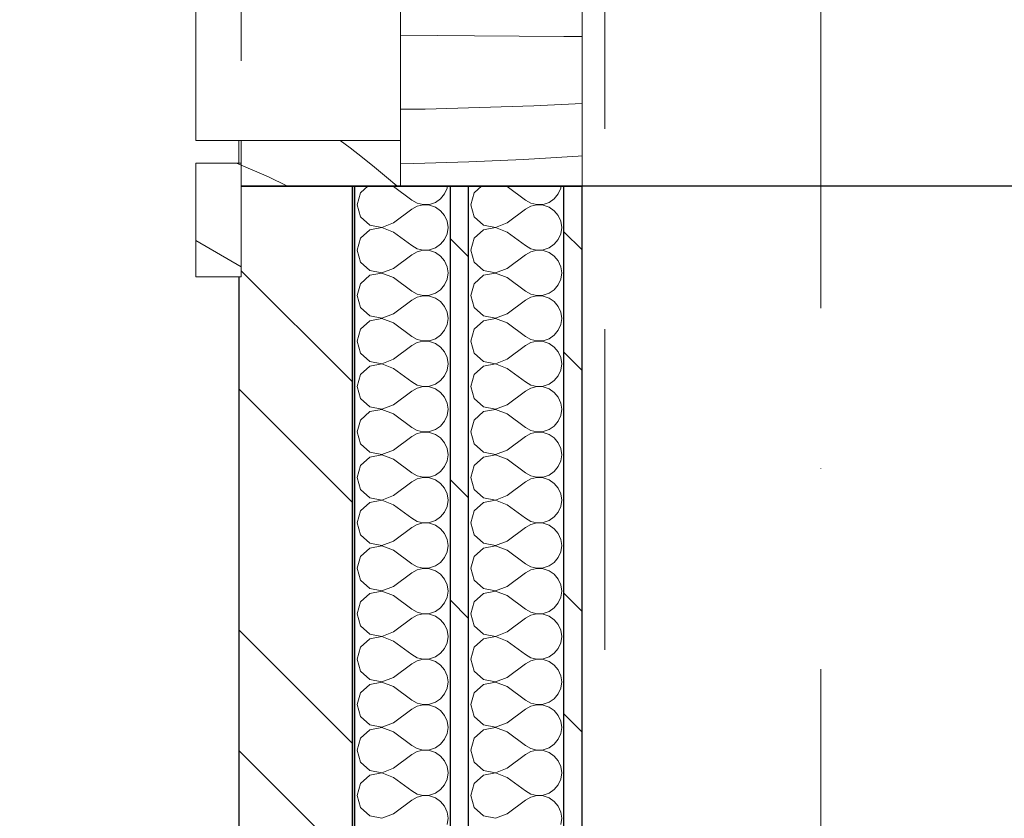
# Model space of a CAD drawing. Header units: millimetres. Extents: x 14199 to 94954, y 30513 to 87642.
# Tile 15 of 72: x 17233 to 17666, y 35780 to 36131. Entities that reach past the tile are written whole.
import ezdxf

# ---------------------------------------------------------------- set-up
doc = ezdxf.new("R2010")
doc.units = ezdxf.units.MM
doc.header["$MEASUREMENT"] = 0
for name, pattern in [('Axe_long_OD', [16800, 10000, -3000, 800, -3000]), ('Discontinu', [529.166651, 317.499995, -211.666656]), ('Points tirets', [335.138881, 176.388884, -88.194442, 0, -70.555556]), ('Tirets', [229.305464, 141.111124, -88.19434]), ('Tirets petits', [125, 75, -50]), ('Wipeout_Contour', [1000, 0, -1000])]:
    doc.linetypes.add(name, pattern=pattern)
for name, color, linetype in [('Métal _ Charpente.Charp_Couv_Bard_Métal', 7, 'Continuous'), ('Nouveau_2D - Divers - Axes.2D_3D', 7, 'Continuous'), ('Nouveau_2D - PLU_Limite de construction.2D', 7, 'Continuous'), ('Nouveau_Fenêtres ARCHICAD', 7, 'Continuous'), ('Nouveau_Métal _ Bardage.Charp_Couv_Bard_Métal', 7, 'Continuous')]:
    doc.layers.add(name, color=color, linetype=linetype)
pattern_1 = [(315, (0, 0), (79.5495, 79.5495), []), (315, (26.52, 26.52), (79.5495, 79.5495), [])]

# ---------------------------------------------------------------- blocks, each defined once
blk = doc.blocks.new('Poutre_2', base_point=(17585.35, 34328.28))
at = {"layer": 'Métal _ Charpente.Charp_Couv_Bard_Métal', "color": 11, "linetype": 'Points tirets', "lineweight": 15, "true_color": 0xfd8379}
blk.add_line((17585.35, 34328.28), (17585.35, 48778.28), dxfattribs=at)
at = {"layer": 'Métal _ Charpente.Charp_Couv_Bard_Métal', "color": 251, "linetype": 'Tirets', "lineweight": 15, "true_color": 0x6a6a6a}
blk.add_line((17490.35, 35166.24), (17490.35, 47840.57), dxfattribs=at)
blk = doc.blocks.new('*X263')
at = {"layer": 'Nouveau_Métal _ Bardage.Charp_Couv_Bard_Métal', "color": 2, "linetype": 'Continuous', "lineweight": 15, "true_color": 0xfee600}
for p, q in [((17436.15, 36058.28), (17432.84, 36055.26)), ((17447.35, 36058), (17446.61, 36058.28)), ((17447.35, 36058), (17455.35, 36052)), ((17469.85, 36054.74), (17470.97, 36057.27)), ((17470.97, 36057.27), (17471.11, 36058.28)), ((17432.84, 36055.26), (17431.35, 36050)), ((17465.82, 36051.06), (17468.09, 36052.62)), ((17468.09, 36052.62), (17469.85, 36054.74)), ((17431.35, 36050), (17432.84, 36044.74)), ((17447.35, 36042), (17455.35, 36048)), ((17455.35, 36052), (17457.76, 36050.66)), ((17457.76, 36049.34), (17455.35, 36048)), ((17457.76, 36050.66), (17460.45, 36050.04)), ((17460.45, 36049.96), (17457.76, 36049.34)), ((17460.45, 36050.04), (17463.21, 36050.17)), ((17463.21, 36049.83), (17460.45, 36049.96)), ((17463.21, 36050.17), (17465.82, 36051.06)), ((17465.82, 36048.94), (17463.21, 36049.83)), ((17468.09, 36047.38), (17465.82, 36048.94)), ((17432.84, 36044.74), (17436.88, 36041.06)), ((17469.85, 36045.26), (17468.09, 36047.38)), ((17470.97, 36042.73), (17469.85, 36045.26)), ((17436.88, 36041.06), (17442.25, 36040.04)), ((17442.25, 36039.96), (17436.88, 36038.94)), ((17442.25, 36040.04), (17447.35, 36042)), ((17447.35, 36038), (17442.25, 36039.96)), ((17471.35, 36040), (17470.97, 36042.73)), ((17470.97, 36037.27), (17471.35, 36040)), ((17432.84, 36035.26), (17431.35, 36030)), ((17436.88, 36038.94), (17432.84, 36035.26)), ((17447.35, 36038), (17455.35, 36032)), ((17469.85, 36034.74), (17470.97, 36037.27)), ((17455.35, 36032), (17457.76, 36030.66)), ((17457.76, 36030.66), (17460.45, 36030.04)), ((17463.21, 36030.17), (17465.82, 36031.06)), ((17465.82, 36031.06), (17468.09, 36032.62)), ((17468.09, 36032.62), (17469.85, 36034.74)), ((17431.35, 36030), (17432.84, 36024.74)), ((17447.35, 36022), (17455.35, 36028)), ((17457.76, 36029.34), (17455.35, 36028)), ((17460.45, 36029.96), (17457.76, 36029.34)), ((17460.45, 36030.04), (17463.21, 36030.17)), ((17463.21, 36029.83), (17460.45, 36029.96)), ((17465.82, 36028.94), (17463.21, 36029.83)), ((17468.09, 36027.38), (17465.82, 36028.94)), ((17469.85, 36025.26), (17468.09, 36027.38)), ((17432.84, 36024.74), (17436.88, 36021.06)), ((17442.25, 36020.04), (17447.35, 36022)), ((17470.97, 36022.73), (17469.85, 36025.26)), ((17471.35, 36020), (17470.97, 36022.73)), ((17436.88, 36018.94), (17432.84, 36015.26)), ((17436.88, 36021.06), (17442.25, 36020.04)), ((17442.25, 36019.96), (17436.88, 36018.94)), ((17447.35, 36018), (17442.25, 36019.96)), ((17447.35, 36018), (17455.35, 36012)), ((17470.97, 36017.27), (17471.35, 36020)), ((17432.84, 36015.26), (17431.35, 36010)), ((17468.09, 36012.62), (17469.85, 36014.74)), ((17469.85, 36014.74), (17470.97, 36017.27)), ((17431.35, 36010), (17432.84, 36004.74)), ((17455.35, 36012), (17457.76, 36010.66)), ((17457.76, 36009.34), (17455.35, 36008)), ((17457.76, 36010.66), (17460.45, 36010.04)), ((17460.45, 36009.96), (17457.76, 36009.34)), ((17460.45, 36010.04), (17463.21, 36010.17)), ((17463.21, 36009.83), (17460.45, 36009.96)), ((17463.21, 36010.17), (17465.82, 36011.06)), ((17465.82, 36008.94), (17463.21, 36009.83)), ((17465.82, 36011.06), (17468.09, 36012.62)), ((17432.84, 36004.74), (17436.88, 36001.06)), ((17447.35, 36002), (17455.35, 36008)), ((17468.09, 36007.38), (17465.82, 36008.94)), ((17469.85, 36005.26), (17468.09, 36007.38)), ((17470.97, 36002.73), (17469.85, 36005.26)), ((17436.88, 36001.06), (17442.25, 36000.04)), ((17442.25, 36000.04), (17447.35, 36002)), ((17471.35, 36000), (17470.97, 36002.73)), ((17436.88, 35998.94), (17432.84, 35995.26)), ((17442.25, 35999.96), (17436.88, 35998.94)), ((17447.35, 35998), (17442.25, 35999.96)), ((17447.35, 35998), (17455.35, 35992)), ((17469.85, 35994.74), (17470.97, 35997.27)), ((17470.97, 35997.27), (17471.35, 36000)), ((17432.84, 35995.26), (17431.35, 35990)), ((17455.35, 35992), (17457.76, 35990.66)), ((17465.82, 35991.06), (17468.09, 35992.62)), ((17468.09, 35992.62), (17469.85, 35994.74)), ((17431.35, 35990), (17432.84, 35984.74)), ((17447.35, 35982), (17455.35, 35988)), ((17457.76, 35989.34), (17455.35, 35988)), ((17457.76, 35990.66), (17460.45, 35990.04)), ((17460.45, 35989.96), (17457.76, 35989.34)), ((17460.45, 35990.04), (17463.21, 35990.17)), ((17463.21, 35989.83), (17460.45, 35989.96)), ((17463.21, 35990.17), (17465.82, 35991.06)), ((17465.82, 35988.94), (17463.21, 35989.83)), ((17468.09, 35987.38), (17465.82, 35988.94)), ((17469.85, 35985.26), (17468.09, 35987.38)), ((17432.84, 35984.74), (17436.88, 35981.06)), ((17470.97, 35982.73), (17469.85, 35985.26)), ((17436.88, 35978.94), (17432.84, 35975.26)), ((17436.88, 35981.06), (17442.25, 35980.04)), ((17442.25, 35979.96), (17436.88, 35978.94)), ((17442.25, 35980.04), (17447.35, 35982)), ((17447.35, 35978), (17442.25, 35979.96)), ((17471.35, 35980), (17470.97, 35982.73)), ((17470.97, 35977.27), (17471.35, 35980)), ((17432.84, 35975.26), (17431.35, 35970)), ((17447.35, 35978), (17455.35, 35972)), ((17468.09, 35972.62), (17469.85, 35974.74)), ((17469.85, 35974.74), (17470.97, 35977.27)), ((17431.35, 35970), (17432.84, 35964.74)), ((17455.35, 35972), (17457.76, 35970.66)), ((17457.76, 35970.66), (17460.45, 35970.04)), ((17460.45, 35970.04), (17463.21, 35970.17)), ((17463.21, 35970.17), (17465.82, 35971.06)), ((17465.82, 35971.06), (17468.09, 35972.62)), ((17447.35, 35962), (17455.35, 35968)), ((17457.76, 35969.34), (17455.35, 35968)), ((17460.45, 35969.96), (17457.76, 35969.34)), ((17463.21, 35969.83), (17460.45, 35969.96)), ((17465.82, 35968.94), (17463.21, 35969.83)), ((17468.09, 35967.38), (17465.82, 35968.94)), ((17469.85, 35965.26), (17468.09, 35967.38)), ((17432.84, 35964.74), (17436.88, 35961.06)), ((17442.25, 35960.04), (17447.35, 35962)), ((17470.97, 35962.73), (17469.85, 35965.26)), ((17471.35, 35960), (17470.97, 35962.73)), ((17436.88, 35958.94), (17432.84, 35955.26)), ((17436.88, 35961.06), (17442.25, 35960.04)), ((17442.25, 35959.96), (17436.88, 35958.94)), ((17447.35, 35958), (17442.25, 35959.96)), ((17447.35, 35958), (17455.35, 35952)), ((17469.85, 35954.74), (17470.97, 35957.27)), ((17470.97, 35957.27), (17471.35, 35960)), ((17432.84, 35955.26), (17431.35, 35950)), ((17468.09, 35952.62), (17469.85, 35954.74)), ((17431.35, 35950), (17432.84, 35944.74)), ((17455.35, 35952), (17457.76, 35950.66)), ((17457.76, 35949.34), (17455.35, 35948)), ((17457.76, 35950.66), (17460.45, 35950.04)), ((17460.45, 35949.96), (17457.76, 35949.34)), ((17460.45, 35950.04), (17463.21, 35950.17)), ((17463.21, 35949.83), (17460.45, 35949.96)), ((17463.21, 35950.17), (17465.82, 35951.06)), ((17465.82, 35948.94), (17463.21, 35949.83)), ((17465.82, 35951.06), (17468.09, 35952.62)), ((17468.09, 35947.38), (17465.82, 35948.94)), ((17432.84, 35944.74), (17436.88, 35941.06)), ((17447.35, 35942), (17455.35, 35948)), ((17469.85, 35945.26), (17468.09, 35947.38)), ((17470.97, 35942.73), (17469.85, 35945.26)), ((17436.88, 35941.06), (17442.25, 35940.04)), ((17442.25, 35939.96), (17436.88, 35938.94)), ((17442.25, 35940.04), (17447.35, 35942)), ((17447.35, 35938), (17442.25, 35939.96)), ((17471.35, 35940), (17470.97, 35942.73)), ((17470.97, 35937.27), (17471.35, 35940)), ((17436.88, 35938.94), (17432.84, 35935.26)), ((17447.35, 35938), (17455.35, 35932)), ((17469.85, 35934.74), (17470.97, 35937.27)), ((17432.84, 35935.26), (17431.35, 35930)), ((17455.35, 35932), (17457.76, 35930.66)), ((17463.21, 35930.17), (17465.82, 35931.06)), ((17465.82, 35931.06), (17468.09, 35932.62)), ((17468.09, 35932.62), (17469.85, 35934.74)), ((17431.35, 35930), (17432.84, 35924.74)), ((17447.35, 35922), (17455.35, 35928)), ((17457.76, 35929.34), (17455.35, 35928)), ((17457.76, 35930.66), (17460.45, 35930.04)), ((17460.45, 35929.96), (17457.76, 35929.34)), ((17460.45, 35930.04), (17463.21, 35930.17)), ((17463.21, 35929.83), (17460.45, 35929.96)), ((17465.82, 35928.94), (17463.21, 35929.83)), ((17468.09, 35927.38), (17465.82, 35928.94)), ((17469.85, 35925.26), (17468.09, 35927.38)), ((17432.84, 35924.74), (17436.88, 35921.06)), ((17470.97, 35922.73), (17469.85, 35925.26)), ((17471.35, 35920), (17470.97, 35922.73)), ((17436.88, 35918.94), (17432.84, 35915.26)), ((17436.88, 35921.06), (17442.25, 35920.04)), ((17442.25, 35919.96), (17436.88, 35918.94)), ((17442.25, 35920.04), (17447.35, 35922)), ((17447.35, 35918), (17442.25, 35919.96)), ((17470.97, 35917.27), (17471.35, 35920)), ((17432.84, 35915.26), (17431.35, 35910)), ((17447.35, 35918), (17455.35, 35912)), ((17468.09, 35912.62), (17469.85, 35914.74)), ((17469.85, 35914.74), (17470.97, 35917.27)), ((17431.35, 35910), (17432.84, 35904.74)), ((17455.35, 35912), (17457.76, 35910.66)), ((17457.76, 35910.66), (17460.45, 35910.04)), ((17460.45, 35909.96), (17457.76, 35909.34)), ((17460.45, 35910.04), (17463.21, 35910.17)), ((17463.21, 35909.83), (17460.45, 35909.96)), ((17463.21, 35910.17), (17465.82, 35911.06)), ((17465.82, 35908.94), (17463.21, 35909.83)), ((17465.82, 35911.06), (17468.09, 35912.62)), ((17447.35, 35902), (17455.35, 35908)), ((17457.76, 35909.34), (17455.35, 35908)), ((17468.09, 35907.38), (17465.82, 35908.94)), ((17469.85, 35905.26), (17468.09, 35907.38)), ((17470.97, 35902.73), (17469.85, 35905.26)), ((17432.84, 35904.74), (17436.88, 35901.06)), ((17436.88, 35901.06), (17442.25, 35900.04)), ((17442.25, 35900.04), (17447.35, 35902)), ((17471.35, 35900), (17470.97, 35902.73)), ((17436.88, 35898.94), (17432.84, 35895.26)), ((17442.25, 35899.96), (17436.88, 35898.94)), ((17447.35, 35898), (17442.25, 35899.96)), ((17447.35, 35898), (17455.35, 35892)), ((17469.85, 35894.74), (17470.97, 35897.27)), ((17470.97, 35897.27), (17471.35, 35900)), ((17432.84, 35895.26), (17431.35, 35890)), ((17465.82, 35891.06), (17468.09, 35892.62)), ((17468.09, 35892.62), (17469.85, 35894.74)), ((17431.35, 35890), (17432.84, 35884.74)), ((17447.35, 35882), (17455.35, 35888)), ((17455.35, 35892), (17457.76, 35890.66)), ((17457.76, 35889.34), (17455.35, 35888)), ((17457.76, 35890.66), (17460.45, 35890.04)), ((17460.45, 35889.96), (17457.76, 35889.34)), ((17460.45, 35890.04), (17463.21, 35890.17)), ((17463.21, 35889.83), (17460.45, 35889.96)), ((17463.21, 35890.17), (17465.82, 35891.06)), ((17465.82, 35888.94), (17463.21, 35889.83)), ((17468.09, 35887.38), (17465.82, 35888.94)), ((17432.84, 35884.74), (17436.88, 35881.06)), ((17469.85, 35885.26), (17468.09, 35887.38)), ((17470.97, 35882.73), (17469.85, 35885.26)), ((17436.88, 35881.06), (17442.25, 35880.04)), ((17442.25, 35879.96), (17436.88, 35878.94)), ((17442.25, 35880.04), (17447.35, 35882)), ((17447.35, 35878), (17442.25, 35879.96)), ((17471.35, 35880), (17470.97, 35882.73)), ((17470.97, 35877.27), (17471.35, 35880)), ((17432.84, 35875.26), (17431.35, 35870)), ((17436.88, 35878.94), (17432.84, 35875.26)), ((17447.35, 35878), (17455.35, 35872)), ((17468.09, 35872.62), (17469.85, 35874.74)), ((17469.85, 35874.74), (17470.97, 35877.27)), ((17455.35, 35872), (17457.76, 35870.66)), ((17457.76, 35870.66), (17460.45, 35870.04)), ((17463.21, 35870.17), (17465.82, 35871.06)), ((17465.82, 35871.06), (17468.09, 35872.62)), ((17431.35, 35870), (17432.84, 35864.74)), ((17447.35, 35862), (17455.35, 35868)), ((17457.76, 35869.34), (17455.35, 35868)), ((17460.45, 35869.96), (17457.76, 35869.34)), ((17460.45, 35870.04), (17463.21, 35870.17)), ((17463.21, 35869.83), (17460.45, 35869.96)), ((17465.82, 35868.94), (17463.21, 35869.83)), ((17468.09, 35867.38), (17465.82, 35868.94)), ((17469.85, 35865.26), (17468.09, 35867.38)), ((17432.84, 35864.74), (17436.88, 35861.06)), ((17442.25, 35860.04), (17447.35, 35862)), ((17470.97, 35862.73), (17469.85, 35865.26)), ((17471.35, 35860), (17470.97, 35862.73)), ((17436.88, 35858.94), (17432.84, 35855.26)), ((17436.88, 35861.06), (17442.25, 35860.04)), ((17442.25, 35859.96), (17436.88, 35858.94)), ((17447.35, 35858), (17442.25, 35859.96)), ((17447.35, 35858), (17455.35, 35852)), ((17470.97, 35857.27), (17471.35, 35860)), ((17432.84, 35855.26), (17431.35, 35850)), ((17468.09, 35852.62), (17469.85, 35854.74)), ((17469.85, 35854.74), (17470.97, 35857.27)), ((17431.35, 35850), (17432.84, 35844.74)), ((17455.35, 35852), (17457.76, 35850.66)), ((17457.76, 35849.34), (17455.35, 35848)), ((17457.76, 35850.66), (17460.45, 35850.04)), ((17460.45, 35849.96), (17457.76, 35849.34)), ((17460.45, 35850.04), (17463.21, 35850.17)), ((17463.21, 35849.83), (17460.45, 35849.96)), ((17463.21, 35850.17), (17465.82, 35851.06)), ((17465.82, 35848.94), (17463.21, 35849.83)), ((17465.82, 35851.06), (17468.09, 35852.62)), ((17468.09, 35847.38), (17465.82, 35848.94)), ((17432.84, 35844.74), (17436.88, 35841.06)), ((17447.35, 35842), (17455.35, 35848)), ((17469.85, 35845.26), (17468.09, 35847.38)), ((17470.97, 35842.73), (17469.85, 35845.26)), ((17436.88, 35841.06), (17442.25, 35840.04)), ((17442.25, 35840.04), (17447.35, 35842)), ((17471.35, 35840), (17470.97, 35842.73)), ((17436.88, 35838.94), (17432.84, 35835.26)), ((17442.25, 35839.96), (17436.88, 35838.94)), ((17447.35, 35838), (17442.25, 35839.96)), ((17447.35, 35838), (17455.35, 35832)), ((17469.85, 35834.74), (17470.97, 35837.27)), ((17470.97, 35837.27), (17471.35, 35840)), ((17432.84, 35835.26), (17431.35, 35830)), ((17455.35, 35832), (17457.76, 35830.66)), ((17465.82, 35831.06), (17468.09, 35832.62)), ((17468.09, 35832.62), (17469.85, 35834.74)), ((17431.35, 35830), (17432.84, 35824.74)), ((17447.35, 35822), (17455.35, 35828)), ((17457.76, 35829.34), (17455.35, 35828)), ((17457.76, 35830.66), (17460.45, 35830.04)), ((17460.45, 35829.96), (17457.76, 35829.34)), ((17460.45, 35830.04), (17463.21, 35830.17)), ((17463.21, 35829.83), (17460.45, 35829.96)), ((17463.21, 35830.17), (17465.82, 35831.06)), ((17465.82, 35828.94), (17463.21, 35829.83)), ((17468.09, 35827.38), (17465.82, 35828.94)), ((17469.85, 35825.26), (17468.09, 35827.38)), ((17432.84, 35824.74), (17436.88, 35821.06)), ((17470.97, 35822.73), (17469.85, 35825.26)), ((17471.35, 35820), (17470.97, 35822.73)), ((17436.88, 35818.94), (17432.84, 35815.26)), ((17436.88, 35821.06), (17442.25, 35820.04)), ((17442.25, 35819.96), (17436.88, 35818.94)), ((17442.25, 35820.04), (17447.35, 35822)), ((17447.35, 35818), (17442.25, 35819.96)), ((17470.97, 35817.27), (17471.35, 35820)), ((17432.84, 35815.26), (17431.35, 35810)), ((17447.35, 35818), (17455.35, 35812)), ((17468.09, 35812.62), (17469.85, 35814.74)), ((17469.85, 35814.74), (17470.97, 35817.27)), ((17431.35, 35810), (17432.84, 35804.74)), ((17455.35, 35812), (17457.76, 35810.66)), ((17457.76, 35810.66), (17460.45, 35810.04)), ((17460.45, 35809.96), (17457.76, 35809.34)), ((17460.45, 35810.04), (17463.21, 35810.17)), ((17463.21, 35809.83), (17460.45, 35809.96)), ((17463.21, 35810.17), (17465.82, 35811.06)), ((17465.82, 35808.94), (17463.21, 35809.83)), ((17465.82, 35811.06), (17468.09, 35812.62)), ((17447.35, 35802), (17455.35, 35808)), ((17457.76, 35809.34), (17455.35, 35808)), ((17468.09, 35807.38), (17465.82, 35808.94)), ((17469.85, 35805.26), (17468.09, 35807.38)), ((17432.84, 35804.74), (17436.88, 35801.06)), ((17436.88, 35801.06), (17442.25, 35800.04)), ((17442.25, 35800.04), (17447.35, 35802)), ((17470.97, 35802.73), (17469.85, 35805.26)), ((17471.35, 35800), (17470.97, 35802.73)), ((17436.88, 35798.94), (17432.84, 35795.26)), ((17442.25, 35799.96), (17436.88, 35798.94)), ((17447.35, 35798), (17442.25, 35799.96)), ((17447.35, 35798), (17455.35, 35792)), ((17469.85, 35794.74), (17470.97, 35797.27)), ((17470.97, 35797.27), (17471.35, 35800)), ((17432.84, 35795.26), (17431.35, 35790)), ((17465.82, 35791.06), (17468.09, 35792.62)), ((17468.09, 35792.62), (17469.85, 35794.74)), ((17431.35, 35790), (17432.84, 35784.74)), ((17455.35, 35792), (17457.76, 35790.66)), ((17457.76, 35789.34), (17455.35, 35788)), ((17457.76, 35790.66), (17460.45, 35790.04)), ((17460.45, 35789.96), (17457.76, 35789.34)), ((17460.45, 35790.04), (17463.21, 35790.17)), ((17463.21, 35789.83), (17460.45, 35789.96)), ((17463.21, 35790.17), (17465.82, 35791.06)), ((17465.82, 35788.94), (17463.21, 35789.83)), ((17468.09, 35787.38), (17465.82, 35788.94)), ((17432.84, 35784.74), (17436.88, 35781.06)), ((17447.35, 35782), (17455.35, 35788)), ((17469.85, 35785.26), (17468.09, 35787.38)), ((17470.97, 35782.73), (17469.85, 35785.26)), ((17436.88, 35781.06), (17442.25, 35780.04)), ((17442.25, 35780.04), (17447.35, 35782)), ((17471.35, 35780), (17470.97, 35782.73)), ((17470.97, 35777.27), (17471.35, 35780))]:
    blk.add_line(p, q, dxfattribs=at)
blk = doc.blocks.new('*X268')
at = {"layer": 'Nouveau_Métal _ Bardage.Charp_Couv_Bard_Métal', "color": 2, "linetype": 'Continuous', "lineweight": 15, "true_color": 0xfee600}
for p, q in [((17386.15, 36058.28), (17382.84, 36055.26)), ((17397.35, 36058), (17396.61, 36058.28)), ((17397.35, 36058), (17405.35, 36052)), ((17419.85, 36054.74), (17420.97, 36057.27)), ((17420.97, 36057.27), (17421.11, 36058.28)), ((17382.84, 36055.26), (17381.35, 36050)), ((17415.82, 36051.06), (17418.09, 36052.62)), ((17418.09, 36052.62), (17419.85, 36054.74)), ((17381.35, 36050), (17382.84, 36044.74)), ((17397.35, 36042), (17405.35, 36048)), ((17405.35, 36052), (17407.76, 36050.66)), ((17407.76, 36049.34), (17405.35, 36048)), ((17407.76, 36050.66), (17410.45, 36050.04)), ((17410.45, 36049.96), (17407.76, 36049.34)), ((17410.45, 36050.04), (17413.21, 36050.17)), ((17413.21, 36049.83), (17410.45, 36049.96)), ((17413.21, 36050.17), (17415.82, 36051.06)), ((17415.82, 36048.94), (17413.21, 36049.83)), ((17418.09, 36047.38), (17415.82, 36048.94)), ((17382.84, 36044.74), (17386.88, 36041.06)), ((17419.85, 36045.26), (17418.09, 36047.38)), ((17420.97, 36042.73), (17419.85, 36045.26)), ((17386.88, 36041.06), (17392.25, 36040.04)), ((17392.25, 36039.96), (17386.88, 36038.94)), ((17392.25, 36040.04), (17397.35, 36042)), ((17397.35, 36038), (17392.25, 36039.96)), ((17421.35, 36040), (17420.97, 36042.73)), ((17420.97, 36037.27), (17421.35, 36040)), ((17382.84, 36035.26), (17381.35, 36030)), ((17386.88, 36038.94), (17382.84, 36035.26)), ((17397.35, 36038), (17405.35, 36032)), ((17419.85, 36034.74), (17420.97, 36037.27)), ((17405.35, 36032), (17407.76, 36030.66)), ((17407.76, 36030.66), (17410.45, 36030.04)), ((17413.21, 36030.17), (17415.82, 36031.06)), ((17415.82, 36031.06), (17418.09, 36032.62)), ((17418.09, 36032.62), (17419.85, 36034.74)), ((17381.35, 36030), (17382.84, 36024.74)), ((17397.35, 36022), (17405.35, 36028)), ((17407.76, 36029.34), (17405.35, 36028)), ((17410.45, 36029.96), (17407.76, 36029.34)), ((17410.45, 36030.04), (17413.21, 36030.17)), ((17413.21, 36029.83), (17410.45, 36029.96)), ((17415.82, 36028.94), (17413.21, 36029.83)), ((17418.09, 36027.38), (17415.82, 36028.94)), ((17419.85, 36025.26), (17418.09, 36027.38)), ((17382.84, 36024.74), (17386.88, 36021.06)), ((17392.25, 36020.04), (17397.35, 36022)), ((17420.97, 36022.73), (17419.85, 36025.26)), ((17421.35, 36020), (17420.97, 36022.73)), ((17386.88, 36018.94), (17382.84, 36015.26)), ((17386.88, 36021.06), (17392.25, 36020.04)), ((17392.25, 36019.96), (17386.88, 36018.94)), ((17397.35, 36018), (17392.25, 36019.96)), ((17397.35, 36018), (17405.35, 36012)), ((17420.97, 36017.27), (17421.35, 36020)), ((17382.84, 36015.26), (17381.35, 36010)), ((17418.09, 36012.62), (17419.85, 36014.74)), ((17419.85, 36014.74), (17420.97, 36017.27)), ((17381.35, 36010), (17382.84, 36004.74)), ((17405.35, 36012), (17407.76, 36010.66)), ((17407.76, 36009.34), (17405.35, 36008)), ((17407.76, 36010.66), (17410.45, 36010.04)), ((17410.45, 36009.96), (17407.76, 36009.34)), ((17410.45, 36010.04), (17413.21, 36010.17)), ((17413.21, 36009.83), (17410.45, 36009.96)), ((17413.21, 36010.17), (17415.82, 36011.06)), ((17415.82, 36008.94), (17413.21, 36009.83)), ((17415.82, 36011.06), (17418.09, 36012.62)), ((17382.84, 36004.74), (17386.88, 36001.06)), ((17397.35, 36002), (17405.35, 36008)), ((17418.09, 36007.38), (17415.82, 36008.94)), ((17419.85, 36005.26), (17418.09, 36007.38)), ((17420.97, 36002.73), (17419.85, 36005.26)), ((17386.88, 36001.06), (17392.25, 36000.04)), ((17392.25, 36000.04), (17397.35, 36002)), ((17421.35, 36000), (17420.97, 36002.73)), ((17386.88, 35998.94), (17382.84, 35995.26)), ((17392.25, 35999.96), (17386.88, 35998.94)), ((17397.35, 35998), (17392.25, 35999.96)), ((17397.35, 35998), (17405.35, 35992)), ((17419.85, 35994.74), (17420.97, 35997.27)), ((17420.97, 35997.27), (17421.35, 36000)), ((17382.84, 35995.26), (17381.35, 35990)), ((17405.35, 35992), (17407.76, 35990.66)), ((17415.82, 35991.06), (17418.09, 35992.62)), ((17418.09, 35992.62), (17419.85, 35994.74)), ((17381.35, 35990), (17382.84, 35984.74)), ((17397.35, 35982), (17405.35, 35988)), ((17407.76, 35989.34), (17405.35, 35988)), ((17407.76, 35990.66), (17410.45, 35990.04)), ((17410.45, 35989.96), (17407.76, 35989.34)), ((17410.45, 35990.04), (17413.21, 35990.17)), ((17413.21, 35989.83), (17410.45, 35989.96)), ((17413.21, 35990.17), (17415.82, 35991.06)), ((17415.82, 35988.94), (17413.21, 35989.83)), ((17418.09, 35987.38), (17415.82, 35988.94)), ((17419.85, 35985.26), (17418.09, 35987.38)), ((17382.84, 35984.74), (17386.88, 35981.06)), ((17420.97, 35982.73), (17419.85, 35985.26)), ((17386.88, 35978.94), (17382.84, 35975.26)), ((17386.88, 35981.06), (17392.25, 35980.04)), ((17392.25, 35979.96), (17386.88, 35978.94)), ((17392.25, 35980.04), (17397.35, 35982)), ((17397.35, 35978), (17392.25, 35979.96)), ((17421.35, 35980), (17420.97, 35982.73)), ((17420.97, 35977.27), (17421.35, 35980)), ((17382.84, 35975.26), (17381.35, 35970)), ((17397.35, 35978), (17405.35, 35972)), ((17418.09, 35972.62), (17419.85, 35974.74)), ((17419.85, 35974.74), (17420.97, 35977.27)), ((17381.35, 35970), (17382.84, 35964.74)), ((17405.35, 35972), (17407.76, 35970.66)), ((17407.76, 35970.66), (17410.45, 35970.04)), ((17410.45, 35970.04), (17413.21, 35970.17)), ((17413.21, 35970.17), (17415.82, 35971.06)), ((17415.82, 35971.06), (17418.09, 35972.62)), ((17397.35, 35962), (17405.35, 35968)), ((17407.76, 35969.34), (17405.35, 35968)), ((17410.45, 35969.96), (17407.76, 35969.34)), ((17413.21, 35969.83), (17410.45, 35969.96)), ((17415.82, 35968.94), (17413.21, 35969.83)), ((17418.09, 35967.38), (17415.82, 35968.94)), ((17419.85, 35965.26), (17418.09, 35967.38)), ((17382.84, 35964.74), (17386.88, 35961.06)), ((17392.25, 35960.04), (17397.35, 35962)), ((17420.97, 35962.73), (17419.85, 35965.26)), ((17421.35, 35960), (17420.97, 35962.73)), ((17386.88, 35958.94), (17382.84, 35955.26)), ((17386.88, 35961.06), (17392.25, 35960.04)), ((17392.25, 35959.96), (17386.88, 35958.94)), ((17397.35, 35958), (17392.25, 35959.96)), ((17397.35, 35958), (17405.35, 35952)), ((17419.85, 35954.74), (17420.97, 35957.27)), ((17420.97, 35957.27), (17421.35, 35960)), ((17382.84, 35955.26), (17381.35, 35950)), ((17418.09, 35952.62), (17419.85, 35954.74)), ((17381.35, 35950), (17382.84, 35944.74)), ((17405.35, 35952), (17407.76, 35950.66)), ((17407.76, 35949.34), (17405.35, 35948)), ((17407.76, 35950.66), (17410.45, 35950.04)), ((17410.45, 35949.96), (17407.76, 35949.34)), ((17410.45, 35950.04), (17413.21, 35950.17)), ((17413.21, 35949.83), (17410.45, 35949.96)), ((17413.21, 35950.17), (17415.82, 35951.06)), ((17415.82, 35948.94), (17413.21, 35949.83)), ((17415.82, 35951.06), (17418.09, 35952.62)), ((17418.09, 35947.38), (17415.82, 35948.94)), ((17382.84, 35944.74), (17386.88, 35941.06)), ((17397.35, 35942), (17405.35, 35948)), ((17419.85, 35945.26), (17418.09, 35947.38)), ((17420.97, 35942.73), (17419.85, 35945.26)), ((17386.88, 35941.06), (17392.25, 35940.04)), ((17392.25, 35939.96), (17386.88, 35938.94)), ((17392.25, 35940.04), (17397.35, 35942)), ((17397.35, 35938), (17392.25, 35939.96)), ((17421.35, 35940), (17420.97, 35942.73)), ((17420.97, 35937.27), (17421.35, 35940)), ((17386.88, 35938.94), (17382.84, 35935.26)), ((17397.35, 35938), (17405.35, 35932)), ((17419.85, 35934.74), (17420.97, 35937.27)), ((17382.84, 35935.26), (17381.35, 35930)), ((17405.35, 35932), (17407.76, 35930.66)), ((17413.21, 35930.17), (17415.82, 35931.06)), ((17415.82, 35931.06), (17418.09, 35932.62)), ((17418.09, 35932.62), (17419.85, 35934.74)), ((17381.35, 35930), (17382.84, 35924.74)), ((17397.35, 35922), (17405.35, 35928)), ((17407.76, 35929.34), (17405.35, 35928)), ((17407.76, 35930.66), (17410.45, 35930.04)), ((17410.45, 35929.96), (17407.76, 35929.34)), ((17410.45, 35930.04), (17413.21, 35930.17)), ((17413.21, 35929.83), (17410.45, 35929.96)), ((17415.82, 35928.94), (17413.21, 35929.83)), ((17418.09, 35927.38), (17415.82, 35928.94)), ((17419.85, 35925.26), (17418.09, 35927.38)), ((17382.84, 35924.74), (17386.88, 35921.06)), ((17420.97, 35922.73), (17419.85, 35925.26)), ((17421.35, 35920), (17420.97, 35922.73)), ((17386.88, 35918.94), (17382.84, 35915.26)), ((17386.88, 35921.06), (17392.25, 35920.04)), ((17392.25, 35919.96), (17386.88, 35918.94)), ((17392.25, 35920.04), (17397.35, 35922)), ((17397.35, 35918), (17392.25, 35919.96)), ((17420.97, 35917.27), (17421.35, 35920)), ((17382.84, 35915.26), (17381.35, 35910)), ((17397.35, 35918), (17405.35, 35912)), ((17418.09, 35912.62), (17419.85, 35914.74)), ((17419.85, 35914.74), (17420.97, 35917.27)), ((17381.35, 35910), (17382.84, 35904.74)), ((17405.35, 35912), (17407.76, 35910.66)), ((17407.76, 35910.66), (17410.45, 35910.04)), ((17410.45, 35909.96), (17407.76, 35909.34)), ((17410.45, 35910.04), (17413.21, 35910.17)), ((17413.21, 35909.83), (17410.45, 35909.96)), ((17413.21, 35910.17), (17415.82, 35911.06)), ((17415.82, 35908.94), (17413.21, 35909.83)), ((17415.82, 35911.06), (17418.09, 35912.62)), ((17397.35, 35902), (17405.35, 35908)), ((17407.76, 35909.34), (17405.35, 35908)), ((17418.09, 35907.38), (17415.82, 35908.94)), ((17419.85, 35905.26), (17418.09, 35907.38)), ((17420.97, 35902.73), (17419.85, 35905.26)), ((17382.84, 35904.74), (17386.88, 35901.06)), ((17386.88, 35901.06), (17392.25, 35900.04)), ((17392.25, 35900.04), (17397.35, 35902)), ((17421.35, 35900), (17420.97, 35902.73)), ((17386.88, 35898.94), (17382.84, 35895.26)), ((17392.25, 35899.96), (17386.88, 35898.94)), ((17397.35, 35898), (17392.25, 35899.96)), ((17397.35, 35898), (17405.35, 35892)), ((17419.85, 35894.74), (17420.97, 35897.27)), ((17420.97, 35897.27), (17421.35, 35900)), ((17382.84, 35895.26), (17381.35, 35890)), ((17415.82, 35891.06), (17418.09, 35892.62)), ((17418.09, 35892.62), (17419.85, 35894.74)), ((17381.35, 35890), (17382.84, 35884.74)), ((17397.35, 35882), (17405.35, 35888)), ((17405.35, 35892), (17407.76, 35890.66)), ((17407.76, 35889.34), (17405.35, 35888)), ((17407.76, 35890.66), (17410.45, 35890.04)), ((17410.45, 35889.96), (17407.76, 35889.34)), ((17410.45, 35890.04), (17413.21, 35890.17)), ((17413.21, 35889.83), (17410.45, 35889.96)), ((17413.21, 35890.17), (17415.82, 35891.06)), ((17415.82, 35888.94), (17413.21, 35889.83)), ((17418.09, 35887.38), (17415.82, 35888.94)), ((17382.84, 35884.74), (17386.88, 35881.06)), ((17419.85, 35885.26), (17418.09, 35887.38)), ((17420.97, 35882.73), (17419.85, 35885.26)), ((17386.88, 35881.06), (17392.25, 35880.04)), ((17392.25, 35879.96), (17386.88, 35878.94)), ((17392.25, 35880.04), (17397.35, 35882)), ((17397.35, 35878), (17392.25, 35879.96)), ((17421.35, 35880), (17420.97, 35882.73)), ((17420.97, 35877.27), (17421.35, 35880)), ((17382.84, 35875.26), (17381.35, 35870)), ((17386.88, 35878.94), (17382.84, 35875.26)), ((17397.35, 35878), (17405.35, 35872)), ((17418.09, 35872.62), (17419.85, 35874.74)), ((17419.85, 35874.74), (17420.97, 35877.27)), ((17405.35, 35872), (17407.76, 35870.66)), ((17407.76, 35870.66), (17410.45, 35870.04)), ((17413.21, 35870.17), (17415.82, 35871.06)), ((17415.82, 35871.06), (17418.09, 35872.62)), ((17381.35, 35870), (17382.84, 35864.74)), ((17397.35, 35862), (17405.35, 35868)), ((17407.76, 35869.34), (17405.35, 35868)), ((17410.45, 35869.96), (17407.76, 35869.34)), ((17410.45, 35870.04), (17413.21, 35870.17)), ((17413.21, 35869.83), (17410.45, 35869.96)), ((17415.82, 35868.94), (17413.21, 35869.83)), ((17418.09, 35867.38), (17415.82, 35868.94)), ((17419.85, 35865.26), (17418.09, 35867.38)), ((17382.84, 35864.74), (17386.88, 35861.06)), ((17392.25, 35860.04), (17397.35, 35862)), ((17420.97, 35862.73), (17419.85, 35865.26)), ((17421.35, 35860), (17420.97, 35862.73)), ((17386.88, 35858.94), (17382.84, 35855.26)), ((17386.88, 35861.06), (17392.25, 35860.04)), ((17392.25, 35859.96), (17386.88, 35858.94)), ((17397.35, 35858), (17392.25, 35859.96)), ((17397.35, 35858), (17405.35, 35852)), ((17420.97, 35857.27), (17421.35, 35860)), ((17382.84, 35855.26), (17381.35, 35850)), ((17418.09, 35852.62), (17419.85, 35854.74)), ((17419.85, 35854.74), (17420.97, 35857.27)), ((17381.35, 35850), (17382.84, 35844.74)), ((17405.35, 35852), (17407.76, 35850.66)), ((17407.76, 35849.34), (17405.35, 35848)), ((17407.76, 35850.66), (17410.45, 35850.04)), ((17410.45, 35849.96), (17407.76, 35849.34)), ((17410.45, 35850.04), (17413.21, 35850.17)), ((17413.21, 35849.83), (17410.45, 35849.96)), ((17413.21, 35850.17), (17415.82, 35851.06)), ((17415.82, 35848.94), (17413.21, 35849.83)), ((17415.82, 35851.06), (17418.09, 35852.62)), ((17418.09, 35847.38), (17415.82, 35848.94)), ((17382.84, 35844.74), (17386.88, 35841.06)), ((17397.35, 35842), (17405.35, 35848)), ((17419.85, 35845.26), (17418.09, 35847.38)), ((17420.97, 35842.73), (17419.85, 35845.26)), ((17386.88, 35841.06), (17392.25, 35840.04)), ((17392.25, 35840.04), (17397.35, 35842)), ((17421.35, 35840), (17420.97, 35842.73)), ((17386.88, 35838.94), (17382.84, 35835.26)), ((17392.25, 35839.96), (17386.88, 35838.94)), ((17397.35, 35838), (17392.25, 35839.96)), ((17397.35, 35838), (17405.35, 35832)), ((17419.85, 35834.74), (17420.97, 35837.27)), ((17420.97, 35837.27), (17421.35, 35840)), ((17382.84, 35835.26), (17381.35, 35830)), ((17405.35, 35832), (17407.76, 35830.66)), ((17415.82, 35831.06), (17418.09, 35832.62)), ((17418.09, 35832.62), (17419.85, 35834.74)), ((17381.35, 35830), (17382.84, 35824.74)), ((17397.35, 35822), (17405.35, 35828)), ((17407.76, 35829.34), (17405.35, 35828)), ((17407.76, 35830.66), (17410.45, 35830.04)), ((17410.45, 35829.96), (17407.76, 35829.34)), ((17410.45, 35830.04), (17413.21, 35830.17)), ((17413.21, 35829.83), (17410.45, 35829.96)), ((17413.21, 35830.17), (17415.82, 35831.06)), ((17415.82, 35828.94), (17413.21, 35829.83)), ((17418.09, 35827.38), (17415.82, 35828.94)), ((17419.85, 35825.26), (17418.09, 35827.38)), ((17382.84, 35824.74), (17386.88, 35821.06)), ((17420.97, 35822.73), (17419.85, 35825.26)), ((17421.35, 35820), (17420.97, 35822.73)), ((17386.88, 35818.94), (17382.84, 35815.26)), ((17386.88, 35821.06), (17392.25, 35820.04)), ((17392.25, 35819.96), (17386.88, 35818.94)), ((17392.25, 35820.04), (17397.35, 35822)), ((17397.35, 35818), (17392.25, 35819.96)), ((17420.97, 35817.27), (17421.35, 35820)), ((17382.84, 35815.26), (17381.35, 35810)), ((17397.35, 35818), (17405.35, 35812)), ((17418.09, 35812.62), (17419.85, 35814.74)), ((17419.85, 35814.74), (17420.97, 35817.27)), ((17381.35, 35810), (17382.84, 35804.74)), ((17405.35, 35812), (17407.76, 35810.66)), ((17407.76, 35810.66), (17410.45, 35810.04)), ((17410.45, 35809.96), (17407.76, 35809.34)), ((17410.45, 35810.04), (17413.21, 35810.17)), ((17413.21, 35809.83), (17410.45, 35809.96)), ((17413.21, 35810.17), (17415.82, 35811.06)), ((17415.82, 35808.94), (17413.21, 35809.83)), ((17415.82, 35811.06), (17418.09, 35812.62)), ((17397.35, 35802), (17405.35, 35808)), ((17407.76, 35809.34), (17405.35, 35808)), ((17418.09, 35807.38), (17415.82, 35808.94)), ((17419.85, 35805.26), (17418.09, 35807.38)), ((17382.84, 35804.74), (17386.88, 35801.06)), ((17386.88, 35801.06), (17392.25, 35800.04)), ((17392.25, 35800.04), (17397.35, 35802)), ((17420.97, 35802.73), (17419.85, 35805.26)), ((17421.35, 35800), (17420.97, 35802.73)), ((17386.88, 35798.94), (17382.84, 35795.26)), ((17392.25, 35799.96), (17386.88, 35798.94)), ((17397.35, 35798), (17392.25, 35799.96)), ((17397.35, 35798), (17405.35, 35792)), ((17419.85, 35794.74), (17420.97, 35797.27)), ((17420.97, 35797.27), (17421.35, 35800)), ((17382.84, 35795.26), (17381.35, 35790)), ((17415.82, 35791.06), (17418.09, 35792.62)), ((17418.09, 35792.62), (17419.85, 35794.74)), ((17381.35, 35790), (17382.84, 35784.74)), ((17405.35, 35792), (17407.76, 35790.66)), ((17407.76, 35789.34), (17405.35, 35788)), ((17407.76, 35790.66), (17410.45, 35790.04)), ((17410.45, 35789.96), (17407.76, 35789.34)), ((17410.45, 35790.04), (17413.21, 35790.17)), ((17413.21, 35789.83), (17410.45, 35789.96)), ((17413.21, 35790.17), (17415.82, 35791.06)), ((17415.82, 35788.94), (17413.21, 35789.83)), ((17418.09, 35787.38), (17415.82, 35788.94)), ((17382.84, 35784.74), (17386.88, 35781.06)), ((17397.35, 35782), (17405.35, 35788)), ((17419.85, 35785.26), (17418.09, 35787.38)), ((17420.97, 35782.73), (17419.85, 35785.26)), ((17386.88, 35781.06), (17392.25, 35780.04)), ((17392.25, 35780.04), (17397.35, 35782)), ((17421.35, 35780), (17420.97, 35782.73)), ((17420.97, 35777.27), (17421.35, 35780))]:
    blk.add_line(p, q, dxfattribs=at)
blk = doc.blocks.new('*X273')
at = {"layer": 'Nouveau_Métal _ Bardage.Charp_Couv_Bard_Métal', "linetype": 'Continuous', "lineweight": 15, "true_color": 0xc1976c}
blk.add_hatch(color=33, dxfattribs=at).paths.add_polyline_path([(17379.35, 33678.28), (17380.35, 33678.28), (17380.35, 36058.28), (17379.35, 36058.28)])
blk = doc.blocks.new('Ouverture fenêtre simple[23]')
at = {"layer": 'Nouveau_Fenêtres ARCHICAD', "color": 30, "linetype": 'Continuous', "lineweight": 15, "true_color": 0xff6600}
for p, q in [((17329.35, 36058.28), (17329.35, 40958.28)), ((17480.35, 36058.28), (17480.35, 40958.28))]:
    blk.add_line(p, q, dxfattribs=at)
at = {"layer": 'Nouveau_Fenêtres ARCHICAD', "color": 7, "linetype": 'Continuous', "lineweight": 25}
for p, q in [((17329.35, 36058.28), (17379.35, 36058.28)), ((17379.35, 36058.28), (17380.35, 36058.28)), ((17380.35, 36058.28), (17422.35, 36058.28)), ((17422.35, 36058.28), (17430.35, 36058.28)), ((17430.35, 36058.28), (17472.35, 36058.28)), ((17472.35, 36058.28), (17480.35, 36058.28))]:
    blk.add_line(p, q, dxfattribs=at)
blk = doc.blocks.new('Mur_5', base_point=(17480.35, 33778.28))
at = {"color": 254, "linetype": 'Wipeout_Contour', "lineweight": 0, "ltscale": 156203.419075}
blk.add_wipeout([(17472.35, 36058.28), (17472.35, 33778.28), (17480.35, 33778.28), (17480.35, 36058.28)], dxfattribs=at).dxf.layer = 'Nouveau_Métal _ Bardage.Charp_Couv_Bard_Métal'
at = {"layer": 'Nouveau_Métal _ Bardage.Charp_Couv_Bard_Métal', "linetype": 'Continuous', "lineweight": 15, "true_color": 0x2e45b3}
h = blk.add_hatch(dxfattribs=at)
h.set_pattern_fill('Acier', color=175, style=0, pattern_type=2)
h.set_pattern_definition(pattern_1)
h.paths.add_polyline_path([(17472.35, 36058.28), (17472.35, 33778.28), (17480.35, 33778.28), (17480.35, 36058.28)])
at = {"color": 254, "linetype": 'Wipeout_Contour', "lineweight": 0, "ltscale": 156144.463904}
blk.add_wipeout([(17430.35, 33770.28), (17472.35, 33770.28), (17472.35, 36058.28), (17430.35, 36058.28)], dxfattribs=at).dxf.layer = 'Nouveau_Métal _ Bardage.Charp_Couv_Bard_Métal'
at = {"layer": 'Nouveau_Métal _ Bardage.Charp_Couv_Bard_Métal', "color": 7, "lineweight": 40}
blk.add_blockref('*X263', (0, 0), dxfattribs=at)
at = {"color": 254, "linetype": 'Wipeout_Contour', "lineweight": 0, "ltscale": 156025.09811}
blk.add_wipeout([(17422.35, 33728.28), (17430.35, 33728.28), (17430.35, 36058.28), (17422.35, 36058.28)], dxfattribs=at).dxf.layer = 'Nouveau_Métal _ Bardage.Charp_Couv_Bard_Métal'
at = {"layer": 'Nouveau_Métal _ Bardage.Charp_Couv_Bard_Métal', "linetype": 'Continuous', "lineweight": 15, "true_color": 0x2e45b3}
h = blk.add_hatch(dxfattribs=at)
h.set_pattern_fill('Acier', color=175, style=0, pattern_type=2)
h.set_pattern_definition(pattern_1)
h.paths.add_polyline_path([(17422.35, 33728.28), (17430.35, 33728.28), (17430.35, 36058.28), (17422.35, 36058.28)])
at = {"color": 254, "linetype": 'Wipeout_Contour', "lineweight": 0, "ltscale": 155966.214658}
blk.add_wipeout([(17380.35, 33720.28), (17422.35, 33720.28), (17422.35, 36058.28), (17380.35, 36058.28)], dxfattribs=at).dxf.layer = 'Nouveau_Métal _ Bardage.Charp_Couv_Bard_Métal'
at = {"layer": 'Nouveau_Métal _ Bardage.Charp_Couv_Bard_Métal', "color": 7, "lineweight": 40}
blk.add_blockref('*X268', (0, 0), dxfattribs=at)
at = {"color": 254, "linetype": 'Wipeout_Contour', "lineweight": 0, "ltscale": 155853.150992}
blk.add_wipeout([(17379.35, 33678.28), (17380.35, 33678.28), (17380.35, 36058.28), (17379.35, 36058.28)], dxfattribs=at).dxf.layer = 'Nouveau_Métal _ Bardage.Charp_Couv_Bard_Métal'
at = {"layer": 'Nouveau_Métal _ Bardage.Charp_Couv_Bard_Métal', "color": 7, "lineweight": 40}
blk.add_blockref('*X273', (0, 0), dxfattribs=at)
at = {"color": 254, "linetype": 'Wipeout_Contour', "lineweight": 0, "ltscale": 155805.893095}
blk.add_wipeout([(17329.35, 33677.28), (17379.35, 33677.28), (17379.35, 36058.28), (17329.35, 36058.28)], dxfattribs=at).dxf.layer = 'Nouveau_Métal _ Bardage.Charp_Couv_Bard_Métal'
at = {"layer": 'Nouveau_Métal _ Bardage.Charp_Couv_Bard_Métal', "linetype": 'Continuous', "lineweight": 15, "true_color": 0x2e45b3}
h = blk.add_hatch(dxfattribs=at)
h.set_pattern_fill('Acier', color=175, style=0, pattern_type=2)
h.set_pattern_definition(pattern_1)
h.paths.add_polyline_path([(17329.35, 33677.28), (17379.35, 33677.28), (17379.35, 36058.28), (17329.35, 36058.28)])
at = {"color": 254, "linetype": 'Wipeout_Contour', "lineweight": 0, "ltscale": 169084.187369}
blk.add_wipeout([(17329.35, 40958.28), (17329.35, 36058.28), (17480.35, 36058.28), (17480.35, 40958.28)], dxfattribs=at).dxf.layer = 'Nouveau_Métal _ Bardage.Charp_Couv_Bard_Métal'
at = {"layer": 'Nouveau_Métal _ Bardage.Charp_Couv_Bard_Métal', "color": 7, "linetype": 'Continuous', "lineweight": 25}
for p, q in [((17329.35, 36058.28), (17379.35, 36058.28)), ((17379.35, 33678.28), (17379.35, 36058.28)), ((17379.35, 36058.28), (17380.35, 36058.28)), ((17380.35, 33720.28), (17380.35, 36058.28)), ((17380.35, 36058.28), (17422.35, 36058.28)), ((17422.35, 33728.28), (17422.35, 36058.28)), ((17422.35, 36058.28), (17430.35, 36058.28)), ((17430.35, 33770.28), (17430.35, 36058.28)), ((17430.35, 36058.28), (17472.35, 36058.28)), ((17472.35, 33778.28), (17472.35, 36058.28)), ((17472.35, 36058.28), (17480.35, 36058.28))]:
    blk.add_line(p, q, dxfattribs=at)
at = {"layer": 'Nouveau_Métal _ Bardage.Charp_Couv_Bard_Métal', "color": 7, "linetype": 'Continuous', "lineweight": 25, "flags": 128}
for points in [[(17329.35, 36058.28), (17329.35, 33677.28)], [(17480.35, 34328.28), (17480.35, 36058.28)]]:
    blk.add_lwpolyline(points, dxfattribs=at)
at = {"layer": 'Nouveau_Fenêtres ARCHICAD', "color": 30, "linetype": 'Continuous', "lineweight": 15, "true_color": 0xff6600}
blk.add_blockref('Ouverture fenêtre simple[23]', (0, 0), dxfattribs=at)
blk = doc.blocks.new('Marque grille standard[84]', base_point=(17585.35, 64796.53))
at = {"layer": 'Nouveau_2D - Divers - Axes.2D_3D', "color": 104, "linetype": 'Axe_long_OD', "lineweight": 15, "true_color": 0x029e21}
blk.add_line((17585.35, 63796.53), (17585.35, 33796.53), dxfattribs=at)
blk = doc.blocks.new('*X696')
at = {"layer": 'Nouveau_Fenêtres ARCHICAD', "color": 31, "linetype": 'Continuous', "lineweight": 15, "true_color": 0xffcc99}
for p, q in [((17378.23, 36075), (17373.91, 36078.28)), ((17383.65, 36070.77), (17378.23, 36075)), ((17389, 36066.47), (17383.65, 36070.77)), ((17342.34, 36062.31), (17330.35, 36067.39)), ((17394.31, 36062.1), (17389, 36066.47)), ((17350.36, 36058.28), (17342.34, 36062.31)), ((17398.82, 36058.28), (17394.31, 36062.1))]:
    blk.add_line(p, q, dxfattribs=at)
blk = doc.blocks.new('*X697')
at = {"layer": 'Nouveau_Fenêtres ARCHICAD', "color": 31, "linetype": 'Continuous', "lineweight": 15, "true_color": 0xffcc99}
for p, q in [((17330.35, 36067.39), (17328.23, 36068.28)), ((17330.35, 36022.66), (17310.35, 36034.32))]:
    blk.add_line(p, q, dxfattribs=at)
blk = doc.blocks.new('*X698')
at = {"layer": 'Nouveau_Fenêtres ARCHICAD', "color": 31, "linetype": 'Continuous', "lineweight": 15, "true_color": 0xffcc99}
for p, q in [((17432.99, 36124.37), (17400.35, 36124.6)), ((17472.34, 36124.1), (17432.99, 36124.37)), ((17480.35, 36124.05), (17472.34, 36124.1)), ((17411.23, 36092.07), (17400.35, 36092)), ((17459.03, 36093.49), (17411.23, 36092.07)), ((17480.35, 36094.63), (17459.03, 36093.49)), ((17454.57, 36069.95), (17430.44, 36068.87)), ((17478.67, 36071.4), (17454.57, 36069.95)), ((17480.35, 36071.53), (17478.67, 36071.4)), ((17406.31, 36068.15), (17400.35, 36068.06)), ((17430.44, 36068.87), (17406.31, 36068.15))]:
    blk.add_line(p, q, dxfattribs=at)
blk = doc.blocks.new('Baie générique_v2017[32]')
at = {"color": 254, "linetype": 'Wipeout_Contour', "lineweight": 0, "ltscale": 253482.040943}
blk.add_wipeout([(17400.35, 36078.28), (17400.35, 40938.28), (17330.35, 40938.28), (17310.35, 40938.28), (17310.35, 36078.28), (17330.35, 36078.28)], dxfattribs=at).dxf.layer = 'Nouveau_Fenêtres ARCHICAD'
at = {"layer": 'Nouveau_Fenêtres ARCHICAD', "color": 21, "linetype": 'Continuous', "lineweight": 15, "true_color": 0xff9954}
for p, q in [((17310.35, 36078.28), (17310.35, 40938.28)), ((17330.35, 36078.28), (17310.35, 36078.28))]:
    blk.add_line(p, q, dxfattribs=at)
at = {"layer": 'Nouveau_Fenêtres ARCHICAD', "color": 7, "linetype": 'Tirets petits', "lineweight": 15}
blk.add_line((17330.35, 40938.28), (17330.35, 36078.28), dxfattribs=at)
at = {"color": 254, "linetype": 'Wipeout_Contour', "lineweight": 0, "ltscale": 160123.817915}
blk.add_wipeout([(17400.35, 36058.28), (17400.35, 36078.28), (17330.35, 36078.28), (17330.35, 36058.28)], dxfattribs=at).dxf.layer = 'Nouveau_Fenêtres ARCHICAD'
at = {"layer": 'Nouveau_Fenêtres ARCHICAD', "color": 30, "linetype": 'Continuous', "lineweight": 15, "true_color": 0xff6600, "flags": 128}
blk.add_lwpolyline([(17400.35, 36058.28), (17330.35, 36058.28), (17330.35, 36078.28), (17400.35, 36078.28)], close=True, dxfattribs=at)
at = {"layer": 'Nouveau_Métal _ Bardage.Charp_Couv_Bard_Métal', "color": 30, "linetype": 'Continuous', "lineweight": 15, "true_color": 0xff6600}
blk.add_blockref('*X696', (0, 0), dxfattribs=at)
at = {"color": 254, "linetype": 'Wipeout_Contour', "lineweight": 0, "ltscale": 169142.707451}
blk.add_wipeout([(17400.35, 40958.28), (17400.35, 36058.28), (17480.35, 36058.28), (17480.35, 40958.28)], dxfattribs=at).dxf.layer = 'Nouveau_Fenêtres ARCHICAD'
at = {"color": 254, "linetype": 'Wipeout_Contour', "lineweight": 0, "ltscale": 159955.636858}
blk.add_wipeout([(17330.35, 36018.28), (17330.35, 36068.28), (17310.35, 36068.28), (17310.35, 36018.28)], dxfattribs=at).dxf.layer = 'Nouveau_Fenêtres ARCHICAD'
at = {"layer": 'Nouveau_Fenêtres ARCHICAD', "color": 30, "linetype": 'Continuous', "lineweight": 15, "true_color": 0xff6600, "flags": 128}
blk.add_lwpolyline([(17330.35, 36018.28), (17310.35, 36018.28), (17310.35, 36068.28), (17330.35, 36068.28)], close=True, dxfattribs=at)
at = {"layer": 'Nouveau_Métal _ Bardage.Charp_Couv_Bard_Métal', "color": 30, "linetype": 'Continuous', "lineweight": 15, "true_color": 0xff6600}
blk.add_blockref('*X697', (0, 0), dxfattribs=at)
at = {"color": 254, "linetype": 'Wipeout_Contour', "lineweight": 0, "ltscale": 160362.255587}
blk.add_wipeout([(17400.35, 36058.28), (17480.35, 36058.28), (17480.35, 36138.28), (17400.35, 36138.28)], dxfattribs=at).dxf.layer = 'Nouveau_Fenêtres ARCHICAD'
at = {"layer": 'Nouveau_Fenêtres ARCHICAD', "color": 30, "linetype": 'Continuous', "lineweight": 15, "true_color": 0xff6600, "flags": 128}
blk.add_lwpolyline([(17400.35, 36058.28), (17480.35, 36058.28), (17480.35, 36138.28), (17400.35, 36138.28)], close=True, dxfattribs=at)
at = {"layer": 'Nouveau_Métal _ Bardage.Charp_Couv_Bard_Métal', "color": 30, "linetype": 'Continuous', "lineweight": 15, "true_color": 0xff6600}
blk.add_blockref('*X698', (0, 0), dxfattribs=at)
blk = doc.blocks.new('Mur_62', base_point=(17430.35, 36058.28))
at = {"layer": 'Nouveau_Métal _ Bardage.Charp_Couv_Bard_Métal', "color": 7, "linetype": 'Continuous', "lineweight": 40}
blk.add_line((17330.35, 36058.28), (17480.35, 36058.28), dxfattribs=at)
at = {"layer": 'Nouveau_Fenêtres ARCHICAD', "color": 30, "linetype": 'Continuous', "lineweight": 15, "true_color": 0xff6600}
blk.add_blockref('Baie générique_v2017[32]', (0, 0), dxfattribs=at)

msp = doc.modelspace()

# ---------------------------------------------------------------- block references
at = {"layer": 'Métal _ Charpente.Charp_Couv_Bard_Métal', "color": 251, "lineweight": 15, "true_color": 0x6a6a6a}
msp.add_blockref('Poutre_2', (17585.35, 34328.28), dxfattribs=at)

# ---------------------------------------------------------------- next in the draw order: block references
at = {"layer": 'Nouveau_Métal _ Bardage.Charp_Couv_Bard_Métal', "color": 7, "lineweight": 40}
msp.add_blockref('Mur_5', (17480.35, 33778.28), dxfattribs=at)

# ---------------------------------------------------------------- next in the draw order: linework, layer by layer
at = {"layer": 'Nouveau_2D - PLU_Limite de construction.2D', "color": 161, "linetype": 'Discontinu', "lineweight": 25, "true_color": 0x40a5ff}
msp.add_line((14199.01, 36058.28), (89377.17, 36058.28), dxfattribs=at)

# ---------------------------------------------------------------- next in the draw order: block references
at = {"layer": 'Nouveau_2D - Divers - Axes.2D_3D', "color": 8, "linetype": 'Continuous', "lineweight": 15}
msp.add_blockref('Marque grille standard[84]', (17585.35, 64796.53), dxfattribs=at)

# ---------------------------------------------------------------- next in the draw order: block references
at = {"layer": 'Nouveau_Métal _ Bardage.Charp_Couv_Bard_Métal', "color": 7, "lineweight": 40}
msp.add_blockref('Mur_62', (17430.35, 36058.28), dxfattribs=at)

doc.saveas('drawing.dxf')
